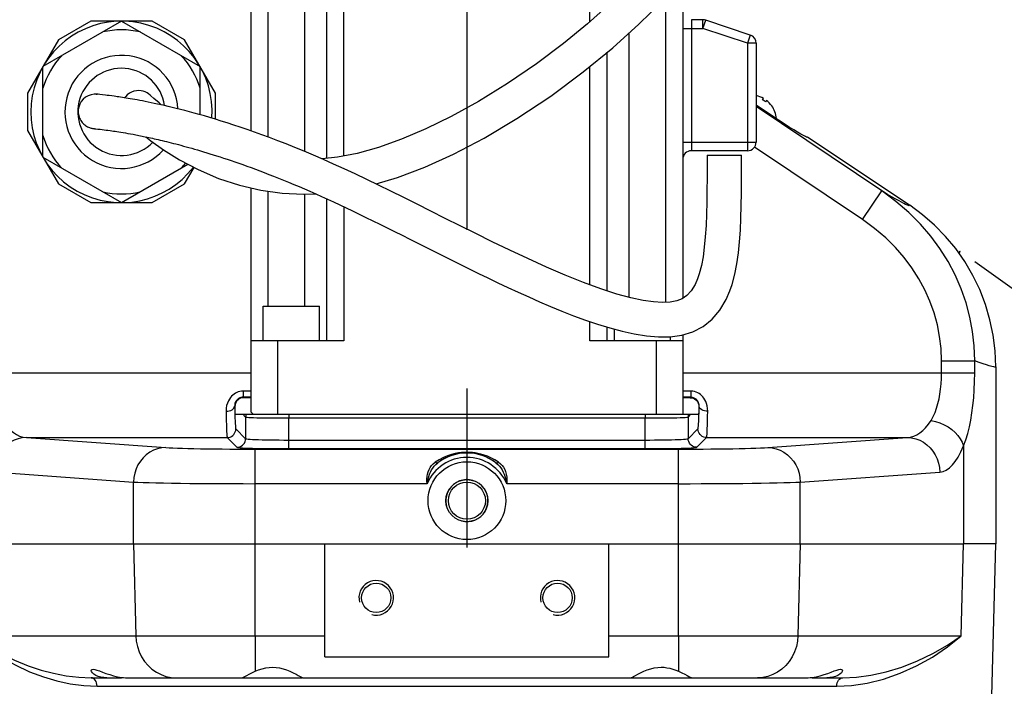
# Model space of a CAD drawing. Header units: millimetres. Extents: x 0 to 770, y -15 to 420.
# Tile 80 of 105: x 392 to 407, y 262 to 272. Entities that reach past the tile are written whole.
import ezdxf

# ---------------------------------------------------------------- set-up
doc = ezdxf.new("R2010")
doc.units = ezdxf.units.MM
doc.header["$LTSCALE"] = 32.67
doc.linetypes.add('CENTER', pattern=[0.6, 0.375, -0.075, 0.075, -0.075])
doc.linetypes.add('PHANTOM', pattern=[0.8, 0.45, -0.05, 0.1, -0.05, 0.1, -0.05])
doc.layers.get('0').update_dxf_attribs({"linetype": 'CONTINUOUS'})
for name, color, linetype in [('1_DESIGN', 7, 'CONTINUOUS'), ('ASSY', 7, 'CONTINUOUS'), ('AXIS', 7, 'CONTINUOUS'), ('CHAMFER', 7, 'CONTINUOUS'), ('CRV2', 7, 'CONTINUOUS'), ('DEFAULT_3', 7, 'PHANTOM'), ('DRAFT', 7, 'CONTINUOUS'), ('DRIV_DIM', 7, 'CONTINUOUS'), ('HOLE', 7, 'CONTINUOUS'), ('ROUND', 7, 'CONTINUOUS')]:
    doc.layers.add(name, color=color, linetype=linetype)
doc.styles.get("Standard").update_dxf_attribs({"font": 'txt', "width": 0.8})
doc.dimstyles.new('DIMSTYLE_9', dxfattribs={"dimtxt": 3.8, "dimasz": 1.8, "dimexe": 2, "dimexo": 1.5, "dimgap": 0.95, "dimtad": 1, "dimdec": 3, "dimlfac": 15, "dimdsep": 46, "dimtxsty": 'STANDARD', "dimblk": 'OPEN', "dimblk1": 'OPEN', "dimblk2": 'OPEN', "dimcen": 0.09, "dimadec": 0, "dimazin": 0, "dimtp": 0.001, "dimtm": 0.001, "dimtfac": 1, "dimtdec": 3, "dimtofl": 0, "dimtmove": 0, "dimatfit": 3, "dimldrblk": 'OPEN', "dimfxl": 1, "dimtolj": 1, "dimarcsym": 0})

# ---------------------------------------------------------------- blocks, each defined once
blk = doc.blocks.new('_OPEN')
at = {"color": 0, "linetype": 'BYBLOCK'}
for p, q in [((0, 0), (-1, 0.342)), ((-1, -0.342), (0, 0)), ((-1, 0), (0, 0))]:
    blk.add_line(p, q, dxfattribs=at)
blk = doc.blocks.new('*D45')
at = {"layer": 'DRIV_DIM', "color": 2, "linetype": 'CONTINUOUS'}
for p, q in [((397.922, 275.563), (509.36, 275.563)), ((507.36, 275.563), (507.36, 262.23)), ((507.36, 248.897), (507.36, 262.23)), ((484.742, 248.897), (509.36, 248.897))]:
    blk.add_line(p, q, dxfattribs=at)
at = {"layer": 'DRIV_DIM', "color": 2, "linetype": 'CONTINUOUS', "xscale": 1.8, "yscale": 1.8, "zscale": 1.8}
for p, rotation in [((507.36, 275.563), 90), ((507.36, 248.897), 270)]:
    blk.add_blockref('_OPEN', p, dxfattribs=dict(at, rotation=rotation))

msp = doc.modelspace()

# ---------------------------------------------------------------- linework, layer by layer
at = {"color": 7, "linetype": 'CONTINUOUS'}
for p, q in [((393.457714, 271.169526), (393.45521, 271.169751)), ((393.462327, 271.169083), (393.457714, 271.169526)), ((393.473291, 271.167975), (393.462327, 271.169083)), ((393.497029, 271.165471), (393.473291, 271.167975)), ((393.542464, 271.16045), (393.497029, 271.165471)), ((393.585412, 271.155517), (393.542464, 271.16045)), ((393.613196, 271.152202), (393.585412, 271.155517)), ((393.645319, 271.148229), (393.613196, 271.152202)), ((393.681798, 271.143533), (393.645319, 271.148229)), ((393.898938, 271.136236), (393.881469, 271.114466)), ((394.41335, 271.034204), (394.333705, 271.105057)), ((394.44819, 271.005123), (394.41335, 271.034204)), ((393.399659, 270.639359), (393.401191, 270.639176)), ((393.401191, 270.639176), (393.403408, 270.638922)), ((393.403408, 270.638922), (393.421593, 270.636961)), ((393.408639, 270.638455), (393.409728, 270.63835)), ((393.409728, 270.63835), (393.416869, 270.637631)), ((393.416869, 270.637631), (393.436384, 270.635583)), ((393.436384, 270.635583), (393.469509, 270.631953)), ((393.469509, 270.631953), (393.503686, 270.628094)), ((393.503686, 270.628094), (393.536328, 270.624269)), ((393.536328, 270.624269), (393.568015, 270.620407)), ((393.568015, 270.620407), (393.595072, 270.616987)), ((393.595072, 270.616987), (393.625092, 270.613055)), ((393.625092, 270.613055), (393.658262, 270.608543)), ((393.658262, 270.608543), (393.6822, 270.605181)), ((393.6822, 270.605181), (393.707648, 270.601511)), ((393.707648, 270.601511), (393.734649, 270.597512)), ((393.734649, 270.597512), (393.763241, 270.593161)), ((393.763241, 270.593161), (393.793466, 270.588434)), ((393.793466, 270.588434), (393.825367, 270.583307)), ((393.825367, 270.583307), (393.859017, 270.577747)), ((393.859017, 270.577747), (393.894494, 270.571721)), ((393.894494, 270.571721), (393.931878, 270.565191)), ((393.931878, 270.565191), (393.971257, 270.558119)), ((393.971257, 270.558119), (394.012721, 270.55046)), ((402.875911, 270.229905), (403.409227, 270.229905)), ((398.284325, 268.932416), (398.6587, 268.74474)), ((396.243993, 267.363239), (395.833557, 267.363239)), ((396.243993, 267.363239), (396.243993, 266.229905)), ((402.500224, 267.363239), (402.089789, 267.363239)), ((402.089789, 267.363239), (402.089789, 266.229905)), ((402.500224, 267.363239), (402.500224, 266.229905)), ((407.333557, 266.962205), (407.333557, 264.229905)), ((395.833557, 266.484352), (395.718623, 266.484352)), ((402.615159, 266.484352), (402.500224, 266.484352)), ((395.585335, 266.351064), (395.585335, 266.229905)), ((395.585335, 266.229905), (402.748446, 266.229905)), ((402.748446, 266.351064), (402.748446, 266.229905)), ((395.897362, 264.229905), (396.973719, 264.229905)), ((396.973719, 262.48452), (396.973719, 264.229905)), ((401.360062, 264.229905), (402.436419, 264.229905)), ((401.360062, 262.48452), (401.360062, 264.229905)), ((407.333556, 264.229905), (406.834882, 264.229905)), ((396.973719, 262.48452), (401.360062, 262.48452))]:
    msp.add_line(p, q, dxfattribs=at)
at = {"color": 9, "linetype": 'CONTINUOUS'}
for p, q in [((395.71073, 266.492245), (395.718623, 266.484352)), ((402.615159, 266.484352), (402.623052, 266.492245)), ((395.580962, 266.355437), (395.585335, 266.351064)), ((395.706494, 266.229905), (395.74989, 266.186509)), ((396.416329, 266.229905), (396.416329, 266.172909)), ((401.917453, 266.229905), (401.917453, 266.172909)), ((402.583891, 266.186509), (402.627287, 266.229905)), ((402.748446, 266.351064), (402.752819, 266.355437)), ((395.897362, 262.812454), (396.973719, 262.812454)), ((401.360062, 262.812454), (402.436419, 262.812454))]:
    msp.add_line(p, q, dxfattribs=at)
at = {"color": 7, "linetype": 'CONTINUOUS'}
for points in [[(397.76601, 269.78402), (398.092862, 269.883148), (398.515916, 270.04418), (398.961315, 270.246035), (399.432146, 270.492376), (399.937997, 270.792754), (400.460724, 271.141353), (400.961088, 271.512552), (401.418147, 271.88653), (401.823375, 272.250032), (402.181496, 272.601253)], [(401.370309, 272.557115), (401.031063, 272.257316), (400.656276, 271.951249), (400.242428, 271.640562), (399.794039, 271.333848), (399.345101, 271.056757), (398.926217, 270.825537), (398.53298, 270.633547), (398.156957, 270.474446), (397.802025, 270.348749), (397.474087, 270.256997), (397.169344, 270.196889), (396.931144, 270.170938)], [(393.449631, 271.169489), (393.410629, 271.16997), (393.365367, 271.162448), (393.321054, 271.14682), (393.280003, 271.123541), (393.243606, 271.093298), (393.213074, 271.057023), (393.189414, 271.015835), (393.173414, 270.97102), (393.166544, 270.933804)], [(393.44964, 271.170183), (393.441291, 271.170616), (393.459027, 271.169373)], [(393.45521, 271.169751), (393.453252, 271.169915), (393.44964, 271.170183)], [(402.72843, 268.318368), (402.692791, 268.235151), (402.630794, 268.132618), (402.564663, 268.062022), (402.492765, 268.014015), (402.408541, 267.981263), (402.306823, 267.962068), (402.187778, 267.95612), (402.050653, 267.963686), (401.890221, 267.986065), (401.700383, 268.026077), (401.481359, 268.085529), (401.235678, 268.164812), (400.967752, 268.262864), (400.685157, 268.376499), (400.396193, 268.501142), (400.108204, 268.631852), (399.827415, 268.764051), (399.559453, 268.893508), (399.305777, 269.018201), (399.064507, 269.138131), (398.833554, 269.253669), (398.611279, 269.365118), (398.397292, 269.472291), (398.191373, 269.574978), (397.99328, 269.673006), (397.802749, 269.76628), (397.619426, 269.854798), (397.442907, 269.938614), (397.27281, 270.017798), (397.108869, 270.092381), (396.95087, 270.162421), (396.798745, 270.228101), (396.652365, 270.289639), (396.511567, 270.347265), (396.376146, 270.401237), (396.245976, 270.451773), (396.120897, 270.499083), (396.000744, 270.543371), (395.885342, 270.584827), (395.774513, 270.623633), (395.66808, 270.65996), (395.565884, 270.69396), (395.467772, 270.725778), (395.373589, 270.755554), (395.283183, 270.783415), (395.196402, 270.809486), (395.113096, 270.833882), (395.033129, 270.856708), (394.956378, 270.878063), (394.882717, 270.89804), (394.812025, 270.916728), (394.744185, 270.93421), (394.679082, 270.950565), (394.616605, 270.965865), (394.556653, 270.980177), (394.499135, 270.993564), (394.443967, 271.006081), (394.391063, 271.017784), (394.340343, 271.028724), (394.291728, 271.038949), (394.245142, 271.048504), (394.200511, 271.057433), (394.15776, 271.065776), (394.116816, 271.07357), (394.077611, 271.080851), (394.040083, 271.08765), (394.004171, 271.093997), (393.969815, 271.099921), (393.93696, 271.105449), (393.905553, 271.110606), (393.875543, 271.115416), (393.846878, 271.119901), (393.81953, 271.124077), (393.793477, 271.127962), (393.768696, 271.13157), (393.745162, 271.134916), (393.722851, 271.138016), (393.681798, 271.143533)], [(394.276792, 271.156324), (394.251598, 271.176495), (394.227978, 271.191375), (394.199727, 271.205053), (394.168548, 271.215739), (394.135107, 271.222667), (394.099871, 271.225275), (394.063436, 271.223054), (394.026532, 271.215572), (393.989999, 271.202504), (393.954783, 271.183661), (393.921921, 271.159023), (393.898938, 271.136236)], [(394.333705, 271.105057), (394.28775, 271.146547), (394.276792, 271.156324)], [(393.166544, 270.933804), (393.165556, 270.923006), (393.164899, 270.901574), (393.165951, 270.880323), (393.168662, 270.85941), (393.172965, 270.838982), (393.178778, 270.819176), (393.186004, 270.800118), (393.194535, 270.781919), (393.204252, 270.764675), (393.215029, 270.748467), (393.226733, 270.733359), (393.239228, 270.7194), (393.252375, 270.706621), (393.266035, 270.695041), (393.280071, 270.684658), (393.294348, 270.67546), (393.308739, 270.667419), (393.323097, 270.660506), (393.337245, 270.654687), (393.351008, 270.649909), (393.364047, 270.646139), (393.375345, 270.643444), (393.383834, 270.641756), (393.389485, 270.64079), (393.393131, 270.640233), (393.395582, 270.639886), (393.397331, 270.639653), (393.399659, 270.639359)], [(394.012721, 270.55046), (394.056365, 270.542169), (394.079035, 270.53777), (394.102288, 270.533194), (394.126137, 270.528434), (394.150597, 270.523482), (394.175679, 270.518331), (394.2014, 270.512974), (394.227772, 270.507401), (394.254812, 270.501605), (394.282533, 270.495577), (394.310951, 270.489308), (394.340081, 270.482789), (394.36994, 270.47601), (394.400543, 270.46896), (394.431907, 270.46163), (394.464048, 270.454009), (394.496984, 270.446085), (394.530732, 270.437846), (394.565312, 270.42928), (394.600745, 270.420374), (394.637052, 270.411114), (394.674254, 270.401486), (394.712375, 270.391476), (394.751435, 270.381069), (394.791458, 270.370248), (394.832467, 270.358997), (394.874486, 270.347299), (394.917538, 270.335136), (394.961648, 270.322491), (395.006841, 270.309343), (395.053143, 270.295675), (395.100582, 270.281464), (395.149185, 270.26669), (395.198981, 270.25133), (395.250001, 270.235361), (395.302273, 270.218759), (395.355827, 270.2015), (395.410693, 270.183559), (395.466901, 270.164908), (395.524481, 270.145521), (395.583461, 270.12537), (395.64387, 270.104425), (395.705741, 270.082655), (395.76911, 270.060026), (395.83401, 270.036504), (395.900476, 270.012053), (395.968542, 269.986637), (396.03824, 269.96022), (396.109603, 269.932765), (396.182662, 269.904232), (396.257445, 269.874582), (396.333981, 269.843774), (396.412304, 269.811763), (396.492443, 269.778502), (396.574429, 269.743946), (396.658295, 269.708048), (396.744072, 269.670761), (396.831792, 269.632043), (396.92148, 269.59185), (397.013161, 269.550154), (397.106853, 269.506957), (397.20261, 269.46225), (397.300482, 269.416028), (397.400511, 269.368293), (397.502737, 269.319046), (397.607202, 269.268288), (397.713956, 269.216025), (397.823054, 269.162269), (397.934559, 269.107026), (398.048552, 269.050299), (398.165114, 268.992093), (398.284325, 268.932416)], [(394.21029, 270.511095), (394.287503, 270.449992), (394.482514, 270.310706), (394.728064, 270.157173), (395.015838, 270.005168), (395.328972, 269.87109), (395.654618, 269.763906), (395.984542, 269.687114), (396.31456, 269.641056), (396.644291, 269.624751), (396.831772, 269.632052)], [(402.875902, 270.229905), (402.875906, 270.056949), (402.87553, 269.873167), (402.874328, 269.688496), (402.87178, 269.503832), (402.867063, 269.320389), (402.859446, 269.141325), (402.848314, 268.970167), (402.833105, 268.80993), (402.813188, 268.661848), (402.787463, 268.524074), (402.754539, 268.39602), (402.728916, 268.319666)], [(403.228363, 268.132582), (403.26214, 268.232095), (403.304533, 268.39237), (403.335974, 268.553882), (403.359439, 268.718976), (403.376912, 268.890564), (403.389631, 269.069808), (403.398461, 269.256324), (403.404112, 269.449285), (403.407272, 269.647332), (403.408756, 269.847459), (403.40923, 270.045869), (403.409236, 270.229905)], [(398.6587, 268.74474), (398.789373, 268.679385), (398.923174, 268.612673), (399.060227, 268.544639), (399.200659, 268.475346), (399.344595, 268.404885), (399.49215, 268.333366), (399.643442, 268.260917), (399.798579, 268.187697), (399.957654, 268.113937), (400.120744, 268.039958), (400.287894, 267.966147), (400.459122, 267.89295), (400.634425, 267.820912), (400.813706, 267.750762), (400.996745, 267.683396), (401.183137, 267.619922), (401.372005, 267.561792), (401.561971, 267.510871), (401.751563, 267.469289), (401.939295, 267.439516)], [(401.939295, 267.439516), (402.124315, 267.42416), (402.306831, 267.426604), (402.485568, 267.451268), (402.65767, 267.503527), (402.815763, 267.585545), (402.955294, 267.696628), (403.073652, 267.834721), (403.172622, 268.002313), (403.228357, 268.132567)], [(395.718623, 266.484352), (395.695468, 266.482326), (395.673023, 266.476313), (395.651968, 266.466495), (395.632939, 266.453172), (395.616515, 266.436747), (395.603191, 266.417719), (395.593374, 266.396663), (395.58736, 266.374218), (395.585335, 266.351064)], [(402.615159, 266.484352), (402.638313, 266.482326), (402.660758, 266.476313), (402.681814, 266.466495), (402.700842, 266.453172), (402.717267, 266.436747), (402.73059, 266.417719), (402.740408, 266.396663), (402.746421, 266.374218), (402.748446, 266.351064)]]:
    msp.add_lwpolyline(points, dxfattribs=at)
at = {"color": 9, "linetype": 'CONTINUOUS'}
for points in [[(395.757183, 266.229905), (395.751734, 266.208509), (395.74989, 266.186509)], [(402.576599, 266.229905), (402.582048, 266.208509), (402.583891, 266.186509)]]:
    msp.add_lwpolyline(points, dxfattribs=at)
at = {"color": 7, "linetype": 'CONTINUOUS'}
msp.add_arc((393.833557, 270.896572), 1.4, 356.0365525, 322.4387327, dxfattribs=at)
at = {"color": 2, "linetype": 'CONTINUOUS'}
for centre, radius in [((399.166891, 264.896572), 0.324267), ((397.766891, 263.396572), 0.266667), ((400.566891, 263.396572), 0.266667)]:
    msp.add_arc(centre, radius, 255, 195, dxfattribs=at)
at = {"layer": '1_DESIGN', "color": 7, "linetype": 'CONTINUOUS'}
for p, q in [((403.635341, 271.148446), (403.635944, 271.149344)), ((403.73056, 271.084556), (403.744574, 271.105442)), ((403.633557, 271.004821), (403.947547, 270.794138)), ((403.792183, 271.073497), (403.778169, 271.052611)), ((403.873989, 270.989619), (403.873387, 270.988721)), ((403.944474, 270.789559), (403.947547, 270.794138))]:
    msp.add_line(p, q, dxfattribs=at)
for radius, start, end in [(0.406667, 76.7766917, 77.1178608), (0.405655, 60.191231, 76.8305164), (0.38057, 51.8189641, 60.4588323), (0.405655, 35.44728, 52.0865654), (0.406667, 5.7408253, 35.5011047)]:
    msp.add_arc((403.54292, 270.75346), radius, start, end, dxfattribs=at)
at = {"layer": 'ASSY', "color": 7, "linetype": 'CONTINUOUS'}
for p, q in [((396.022981, 267.363239), (396.022981, 267.896572)), ((396.022981, 267.896572), (396.889648, 267.896572)), ((396.889648, 267.363239), (396.889648, 267.896572)), ((401.444133, 267.363239), (401.444133, 267.542458)), ((402.3108, 267.363239), (402.3108, 267.427152))]:
    msp.add_line(p, q, dxfattribs=at)
at = {"layer": 'AXIS', "color": 7, "linetype": 'CENTER'}
msp.add_line((399.166891, 281.326865), (399.166891, 241.201528), dxfattribs=at)
at = {"layer": 'AXIS', "color": 7, "linetype": 'CONTINUOUS'}
for p, q in [((393.833557, 272.296572), (392.621122, 271.596572)), ((393.3586, 272.296572), (392.8586, 272.007897)), ((394.308514, 272.296572), (393.3586, 272.296572)), ((393.833557, 272.296572), (395.045993, 271.596572)), ((394.808514, 272.007897), (394.308514, 272.296572)), ((392.8586, 272.007897), (392.383643, 271.185247)), ((395.283471, 271.185247), (394.808514, 272.007897)), ((392.621122, 270.196572), (392.621122, 271.596572)), ((395.045993, 270.853036), (395.045993, 271.596572)), ((392.383643, 271.185247), (392.383643, 270.607897)), ((395.283471, 270.783326), (395.283471, 271.185247)), ((392.383643, 270.607897), (392.8586, 269.785247)), ((392.621122, 270.196572), (393.833557, 269.496572)), ((393.833557, 269.496572), (394.858457, 270.088298)), ((394.808514, 269.785247), (394.954263, 270.037692)), ((392.8586, 269.785247), (393.3586, 269.496572)), ((394.308514, 269.496572), (394.808514, 269.785247)), ((393.3586, 269.496572), (394.308514, 269.496572)), ((393.609276, 262.163239), (393.833557, 262.163239)), ((393.926814, 262.163239), (396.623443, 262.163239)), ((396.632606, 262.163239), (401.701175, 262.163239)), ((401.701445, 262.163239), (404.406968, 262.163239)), ((404.500224, 262.163239), (404.724506, 262.163239))]:
    msp.add_line(p, q, dxfattribs=at)
at = {"layer": 'AXIS', "color": 9, "linetype": 'CONTINUOUS'}
for p, q in [((395.897362, 262.812454), (395.897362, 262.263236)), ((402.436419, 262.812454), (402.436419, 262.263236))]:
    msp.add_line(p, q, dxfattribs=at)
at = {"layer": 'AXIS', "color": 7, "linetype": 'CONTINUOUS'}
for points in [[(393.36689, 262.274273), (393.370773, 262.285944), (393.381943, 262.292651), (393.39965, 262.294142), (393.423908, 262.290501), (393.454909, 262.281872), (393.493404, 262.268502), (393.540021, 262.251025), (393.593947, 262.231076), (393.652198, 262.211269), (393.712631, 262.193588), (393.773891, 262.179311), (393.833557, 262.169451)], [(393.609276, 262.163239), (393.561039, 262.165574), (393.515447, 262.172616), (393.473683, 262.18421), (393.437152, 262.199783), (393.406913, 262.218499), (393.384518, 262.23872), (393.371187, 262.25802), (393.36689, 262.274273)], [(395.700457, 262.163239), (395.705723, 262.165537), (395.718282, 262.172415), (395.738343, 262.183633), (395.766402, 262.199016), (395.802544, 262.218041), (395.846437, 262.239842), (395.897362, 262.263236)], [(395.897362, 262.263236), (395.950831, 262.28484), (396.005251, 262.302668), (396.059689, 262.315783), (396.114002, 262.323752), (396.166891, 262.326345)], [(396.166891, 262.326345), (396.219642, 262.323766), (396.273679, 262.315864), (396.327871, 262.302856), (396.382022, 262.285181), (396.435286, 262.263732), (396.485315, 262.240421), (396.52835, 262.21834), (396.563898, 262.199031), (396.591847, 262.18349), (396.612336, 262.172268), (396.62586, 262.165481), (396.632606, 262.163239)], [(401.701175, 262.163239), (401.707919, 262.16548), (401.721423, 262.172256), (401.741901, 262.183472), (401.769854, 262.199015), (401.805417, 262.218333), (401.848486, 262.240431), (401.898531, 262.263748), (401.951789, 262.285192), (402.005956, 262.302869), (402.060216, 262.315886), (402.114287, 262.32378), (402.166891, 262.326345)], [(402.166891, 262.326345), (402.210938, 262.324545), (402.256017, 262.319019), (402.301383, 262.309827), (402.346705, 262.297214), (402.391958, 262.281469), (402.436419, 262.263236)], [(402.436419, 262.263236), (402.48733, 262.239849), (402.531205, 262.218058), (402.56734, 262.199037), (402.5954, 262.183655), (402.615479, 262.172426), (402.628057, 262.165537), (402.633325, 262.163239)], [(404.500224, 262.169451), (404.55993, 262.179319), (404.621159, 262.19359), (404.681577, 262.211268), (404.73984, 262.231078), (404.793743, 262.251019), (404.840367, 262.268498), (404.878862, 262.281869), (404.909844, 262.290495), (404.934087, 262.29414), (404.951813, 262.292658), (404.963007, 262.285945), (404.966891, 262.274273)], [(404.966891, 262.274273), (404.962568, 262.257966), (404.949203, 262.238653), (404.926795, 262.218445), (404.896562, 262.199749), (404.86004, 262.18419), (404.818282, 262.172605), (404.772724, 262.165572), (404.724506, 262.163239)], [(393.833557, 262.169451), (393.865216, 262.166008), (393.896376, 262.16393), (393.926814, 262.163239)], [(404.406968, 262.163239), (404.437415, 262.163931), (404.468572, 262.166009), (404.500224, 262.169451)]]:
    msp.add_lwpolyline(points, dxfattribs=at)
for centre, radius in [((399.166891, 264.896572), 0.325204), ((399.166891, 264.896572), 0.2865), ((397.766891, 263.396572), 0.226667), ((400.566891, 263.396572), 0.226667)]:
    msp.add_circle(centre, radius, dxfattribs=at)
for start, end in [(76.8264489, 103.1735511), (136.8264489, 163.1735511), (16.8264489, 43.1735511), (196.8264489, 223.1735511), (316.8264489, 321.3987209), (256.8264489, 283.1735511)]:
    msp.add_arc((393.833557, 270.896572), 1.266667, start, end, dxfattribs=at)
at = {"layer": 'CHAMFER', "color": 7, "linetype": 'CONTINUOUS'}
for q in [(395.833557, 267.363239), (395.866891, 266.229905)]:
    msp.add_line((395.833557, 266.263239), q, dxfattribs=at)
at = {"layer": 'CRV2', "color": 4, "linetype": 'PHANTOM'}
msp.add_line((406.768387, 268.711487), (406.781391, 268.747213), dxfattribs=at)
for centre, radius, start, end in [((385.833557, 275.563239), 109.747249, 10, 260), ((385.833557, 275.563239), 101.747249, 10, 260), ((435.073945, 284.245647), 51.747249, 295.0685828, 165.0685828), ((435.073945, 284.245647), 59.747249, 233.05969962, 10), ((377.151148, 226.322851), 51.747249, 185.0685828, 55.0685828), ((385.833557, 275.563239), 22.028843, 341.8764321, 341.9761007)]:
    msp.add_arc(centre, radius, start, end, dxfattribs=at)
at = {"layer": 'DEFAULT_3', "color": 4, "linetype": 'PHANTOM'}
msp.add_arc((385.833557, 275.563239), 22.028843, 341.8764321, 341.9761007, dxfattribs=at)
at = {"layer": 'DRAFT', "color": 7, "linetype": 'CONTINUOUS'}
for p, q in [((391.498899, 264.229905), (395.897362, 264.229905)), ((402.436419, 264.229905), (406.834882, 264.229905)), ((407.248017, 260.963239), (407.333557, 264.229905))]:
    msp.add_line(p, q, dxfattribs=at)
at = {"layer": 'HOLE', "color": 7, "linetype": 'CONTINUOUS'}
msp.add_circle((399.166891, 264.896572), 0.6, dxfattribs=at)
at = {"layer": 'ROUND', "color": 9, "linetype": 'CONTINUOUS'}
for p, q in [((396.100224, 270.506703), (396.100224, 276.563239)), ((396.666891, 270.283532), (396.666891, 276.563239)), ((397.266891, 270.21613), (397.266891, 276.563239)), ((401.066891, 272.288977), (401.066891, 276.563239)), ((402.233557, 272.657148), (402.233557, 267.958408)), ((402.633557, 272.31956), (402.633557, 270.296572)), ((402.81192, 272.186227), (402.81192, 272.31956)), ((402.81192, 272.186227), (402.854084, 272.312718)), ((402.500224, 272.186227), (402.81192, 272.186227)), ((403.500224, 271.956793), (402.81192, 272.186227)), ((401.666891, 272.10966), (401.666891, 268.035168)), ((403.542388, 272.083284), (403.500224, 271.956793)), ((403.633557, 271.956793), (403.500224, 271.956793)), ((403.500224, 271.956793), (403.500224, 270.296572)), ((401.066891, 268.226583), (401.066891, 271.599122)), ((405.572275, 269.677323), (403.633557, 270.978177)), ((402.500224, 270.429905), (403.633557, 270.429905)), ((405.275213, 269.2346), (403.608644, 270.352846)), ((396.100224, 267.896572), (396.100224, 269.670969)), ((396.666891, 267.896572), (396.666891, 269.625631)), ((405.275213, 269.2346), (405.572275, 269.677323)), ((397.266891, 269.431892), (397.266891, 267.363239)), ((401.066891, 267.363239), (401.066891, 267.659508)), ((406.496056, 267.054811), (407.008138, 267.054811)), ((406.496056, 266.870729), (406.496056, 267.054811)), ((407.008138, 266.870729), (407.008138, 267.054811)), ((391.833087, 266.870729), (395.833557, 266.870729)), ((402.500224, 266.870729), (407.008138, 266.870729)), ((407.333557, 266.962206), (407.330236, 266.958968)), ((395.71073, 266.58781), (395.71073, 266.492245)), ((395.833557, 266.58781), (395.71073, 266.58781)), ((402.623052, 266.58781), (402.500224, 266.58781)), ((402.623052, 266.58781), (402.623052, 266.492245)), ((395.833557, 266.492245), (395.71073, 266.492245)), ((402.623052, 266.492245), (402.500224, 266.492245)), ((395.74989, 266.186509), (395.74989, 265.853084)), ((396.416329, 266.172909), (401.917453, 266.172909)), ((396.416329, 265.699396), (396.416329, 266.172909)), ((401.917453, 265.699396), (401.917453, 266.172909)), ((402.583891, 266.186509), (402.583891, 265.853084)), ((395.598615, 266.004359), (395.74989, 265.853084)), ((402.583891, 265.853084), (402.735166, 266.004359)), ((392.366129, 265.871071), (395.465328, 265.871071)), ((392.366129, 265.871071), (394.520254, 265.717147)), ((395.465328, 265.871071), (395.616603, 265.719796)), ((396.416329, 265.832684), (401.917453, 265.832684)), ((402.717179, 265.719796), (402.868454, 265.871071)), ((402.868454, 265.871071), (405.967652, 265.871071)), ((403.813528, 265.717147), (405.967652, 265.871071)), ((395.897362, 265.691956), (402.436419, 265.691956)), ((395.897362, 262.812454), (395.897362, 265.691956)), ((396.416329, 265.699396), (401.917453, 265.699396)), ((402.436419, 262.812454), (402.436419, 265.691956)), ((406.834882, 265.744128), (406.834882, 264.229905)), ((391.865362, 265.337921), (394.019487, 265.183997)), ((404.314294, 265.183997), (406.468419, 265.337921)), ((394.019487, 264.229905), (394.019487, 265.183997)), ((398.552091, 265.158806), (395.897362, 265.158806)), ((402.436419, 265.158806), (399.78169, 265.158806)), ((404.314294, 264.229905), (404.314294, 265.183997)), ((394.019487, 264.229905), (394.054338, 262.812454)), ((404.314294, 264.229905), (404.279444, 262.812454)), ((406.800032, 262.812454), (406.834882, 264.229905)), ((391.53375, 262.812454), (395.897362, 262.812454)), ((402.436419, 262.812454), (406.800032, 262.812454)), ((393.457143, 262.033396), (404.876638, 262.033396))]:
    msp.add_line(p, q, dxfattribs=at)
at = {"layer": 'ROUND', "color": 7, "linetype": 'CONTINUOUS'}
for p, q in [((395.833557, 270.60296), (395.833557, 276.496572)), ((397.000224, 276.496572), (397.000224, 270.178464)), ((402.500224, 272.943538), (402.500224, 268.018996)), ((402.81192, 272.31956), (402.633557, 272.31956)), ((403.542388, 272.083284), (402.854084, 272.312718)), ((403.633557, 271.956793), (403.633557, 270.429905)), ((401.333557, 268.133226), (401.333557, 271.817316)), ((404.420196, 270.505453), (404.426032, 270.514151)), ((404.426032, 270.514151), (406.003932, 269.4554)), ((403.500224, 270.296572), (402.633557, 270.296572)), ((395.833557, 267.363239), (395.833557, 269.722257)), ((397.000224, 269.556038), (397.000224, 267.363239)), ((401.333557, 267.363239), (401.333557, 267.573625)), ((402.500224, 267.455718), (402.500224, 267.363239)), ((397.266891, 267.363239), (396.243993, 267.363239)), ((402.089789, 267.363239), (401.066891, 267.363239)), ((407.333557, 266.962205), (407.333557, 266.963204)), ((390.905576, 264.229905), (406.834882, 264.229905)), ((393.362821, 262.163239), (393.609276, 262.163239)), ((404.724506, 262.163239), (404.970488, 262.163239)), ((404.970488, 262.163239), (404.971029, 262.163239))]:
    msp.add_line(p, q, dxfattribs=at)
for points in [[(403.979276, 270.767174), (403.886445, 270.826882), (403.787564, 270.891004), (403.683583, 270.958921), (403.633557, 270.991813)], [(404.420196, 270.505453), (404.412593, 270.506226), (404.393863, 270.514507), (404.364186, 270.530216), (404.323851, 270.553201), (404.273245, 270.58324), (404.212858, 270.620043), (404.143273, 270.663254), (404.065161, 270.712456), (403.979276, 270.767174)], [(407.333557, 266.963204), (407.323575, 267.20681), (407.293737, 267.449534), (407.244178, 267.689284), (407.175163, 267.924453), (407.087237, 268.153116), (406.981033, 268.373715), (406.856937, 268.585351), (406.715931, 268.786209), (406.559326, 268.974515), (406.388155, 269.149187), (406.202909, 269.309693), (406.003932, 269.4554)]]:
    msp.add_lwpolyline(points, dxfattribs=at)
at = {"layer": 'ROUND', "color": 9, "linetype": 'CONTINUOUS'}
for points in [[(405.941045, 269.469657), (405.913023, 269.483394), (405.879244, 269.500926), (405.839112, 269.522619), (405.79154, 269.549138), (405.734005, 269.582012), (405.662456, 269.623751), (405.572275, 269.677323)], [(407.008137, 267.054811), (407.000333, 267.285364), (406.975579, 267.508417), (406.933736, 267.730897), (406.874867, 267.95111), (406.798999, 268.168093), (406.706242, 268.380723), (406.596786, 268.587847), (406.470893, 268.788322), (406.328749, 268.981211), (406.171073, 269.164982), (405.992609, 269.343974), (405.792212, 269.516273), (405.572275, 269.677323)], [(406.003932, 269.4554), (406.003818, 269.450298), (405.998547, 269.448699), (405.987644, 269.450691), (405.969434, 269.457113), (405.941045, 269.469657)], [(406.496056, 267.054811), (406.488555, 267.244988), (406.466956, 267.429091), (406.431089, 267.612848), (406.380984, 267.794882), (406.31663, 267.974418), (406.238083, 268.150557), (406.145457, 268.322375), (406.038917, 268.488966), (405.918551, 268.649598), (405.784889, 268.803054), (405.633366, 268.953047), (405.462859, 269.098117), (405.275213, 269.2346)], [(407.233212, 266.979339), (407.190597, 266.992539), (407.139527, 267.009266), (407.079184, 267.029839), (407.008138, 267.054811)], [(407.330236, 266.958968), (407.320181, 266.958562), (407.302398, 266.961213), (407.274583, 266.967694), (407.233212, 266.979339)], [(406.334116, 266.135989), (406.367274, 266.196533), (406.394989, 266.258701), (406.419097, 266.324926), (406.439642, 266.394498), (406.456772, 266.466876), (406.470644, 266.541579), (406.481334, 266.617587), (406.489313, 266.698052), (406.494341, 266.783219), (406.496056, 266.870729)], [(406.834882, 265.744128), (406.870357, 265.836962), (406.900009, 265.932286), (406.925801, 266.033831), (406.947782, 266.140508), (406.966109, 266.251488), (406.98095, 266.366033), (406.992387, 266.482577), (407.000923, 266.605958), (407.006303, 266.736547), (407.008138, 266.870729)], [(395.71073, 266.58781), (395.685131, 266.586377), (395.66046, 266.582243), (395.636582, 266.575553), (395.613584, 266.566429), (395.591572, 266.55498), (395.570954, 266.541524), (395.551975, 266.526411), (395.534202, 266.509409), (395.516886, 266.489524), (395.499772, 266.465586), (395.483437, 266.436931), (395.468971, 266.40357), (395.45744, 266.36558), (395.449923, 266.322955), (395.447674, 266.276162)], [(402.886107, 266.276162), (402.88427, 266.319149), (402.877947, 266.358603), (402.868029, 266.394447), (402.855352, 266.426495), (402.840843, 266.454445), (402.825406, 266.478245), (402.809316, 266.498687), (402.792141, 266.516899), (402.773229, 266.533595), (402.752456, 266.548647), (402.730237, 266.561555), (402.706813, 266.572072), (402.682144, 266.580087), (402.654822, 266.5856), (402.623052, 266.58781)], [(395.71073, 266.492245), (395.697927, 266.491627), (395.685598, 266.489829), (395.673676, 266.486913), (395.662204, 266.482932), (395.651237, 266.477933), (395.640976, 266.472053), (395.631546, 266.465445), (395.622731, 266.458006), (395.614163, 266.449299), (395.605723, 266.438808), (395.597709, 266.426238), (395.590672, 266.411586), (395.585153, 266.394877), (395.581704, 266.376097), (395.580962, 266.355437)], [(402.752819, 266.355437), (402.752254, 266.374418), (402.749382, 266.391806), (402.744662, 266.407576), (402.738517, 266.421657), (402.731417, 266.433923), (402.723819, 266.444357), (402.715871, 266.453312), (402.707363, 266.461283), (402.697975, 266.468587), (402.687645, 266.475166), (402.676581, 266.480804), (402.664902, 266.485395), (402.652589, 266.48889), (402.638939, 266.49129), (402.623052, 266.492245)], [(395.447674, 266.276162), (395.473339, 266.277966), (395.498044, 266.282668), (395.520864, 266.290093), (395.540947, 266.299962), (395.55754, 266.311906), (395.570023, 266.325479), (395.577929, 266.340173), (395.580962, 266.355437)], [(395.447674, 266.276162), (395.449133, 266.197851), (395.450727, 266.127951), (395.452473, 266.065234), (395.45435, 266.010482), (395.456342, 265.964193), (395.458427, 265.926836), (395.460638, 265.898206), (395.462955, 265.879313), (395.465328, 265.871071)], [(395.580962, 266.355437), (395.582421, 266.287568), (395.584015, 266.226988), (395.585761, 266.172633), (395.587638, 266.125181), (395.589629, 266.085064), (395.591714, 266.052688), (395.593926, 266.027876), (395.596242, 266.011501), (395.598615, 266.004359)], [(402.735166, 266.004359), (402.737467, 266.011143), (402.739684, 266.026332), (402.741851, 266.049851), (402.743946, 266.081454), (402.74595, 266.120846), (402.747837, 266.167531), (402.749629, 266.222301), (402.751305, 266.285263), (402.752819, 266.355437)], [(402.886107, 266.276162), (402.860442, 266.277966), (402.835738, 266.282668), (402.812917, 266.290093), (402.792835, 266.299962), (402.776242, 266.311906), (402.763759, 266.325479), (402.755853, 266.340172), (402.752819, 266.355437)], [(402.868454, 265.871071), (402.870755, 265.878898), (402.872971, 265.896425), (402.875139, 265.923562), (402.877234, 265.960028), (402.879237, 266.00548), (402.881125, 266.059346), (402.882917, 266.122543), (402.884593, 266.195192), (402.886107, 266.276162)], [(391.999666, 266.135989), (392.037849, 266.078633), (392.077507, 266.028948), (392.119757, 265.985224), (392.164196, 265.94804), (392.21032, 265.917885), (392.259673, 265.894254), (392.312039, 265.878252), (392.366129, 265.871071)], [(395.74989, 266.186509), (395.756676, 266.184854), (395.772731, 266.183232), (395.797841, 266.181662), (395.831649, 266.180164), (395.87368, 266.178762), (395.92334, 266.177473), (395.979932, 266.176316), (396.042659, 266.175309), (396.110639, 266.174463), (396.182909, 266.173793), (396.258684, 266.173305), (396.336897, 266.173008), (396.416329, 266.172909)], [(401.917453, 266.172909), (401.996579, 266.173007), (402.074361, 266.173301), (402.149954, 266.173785), (402.222277, 266.174454), (402.290317, 266.175297), (402.353115, 266.176303), (402.409789, 266.177458), (402.45954, 266.178745), (402.501668, 266.180147), (402.535577, 266.181643), (402.560855, 266.183217), (402.577062, 266.184848), (402.583891, 266.186509)], [(405.967652, 265.871071), (406.019131, 265.87769), (406.067808, 265.891845), (406.115568, 265.913525), (406.161908, 265.942449), (406.206285, 265.978132), (406.250303, 266.022227), (406.293417, 266.075204), (406.334116, 266.135989)], [(406.334116, 266.135989), (406.402674, 266.119979), (406.470012, 266.097279), (406.53493, 266.068292), (406.596274, 266.033534), (406.652951, 265.993624), (406.703952, 265.949273), (406.74837, 265.90127), (406.785413, 265.85047), (406.814423, 265.797777), (406.834882, 265.744128)], [(395.465328, 265.871071), (395.488463, 265.873111), (395.510896, 265.879134), (395.531945, 265.888959), (395.550972, 265.902287), (395.567399, 265.918715), (395.580728, 265.937742), (395.590553, 265.958791), (395.596576, 265.981224), (395.598615, 266.004359)], [(402.868454, 265.871071), (402.845318, 265.873111), (402.822886, 265.879134), (402.801836, 265.888959), (402.782809, 265.902287), (402.766382, 265.918715), (402.753054, 265.937742), (402.743229, 265.958791), (402.737205, 265.981224), (402.735166, 266.004359)], [(392.366129, 265.871071), (392.301136, 265.865939), (392.237242, 265.851875), (392.175528, 265.829118), (392.117039, 265.798052), (392.062762, 265.759204), (392.013617, 265.713229), (391.970435, 265.660906), (391.933946, 265.603119), (391.904767, 265.540847), (391.883392, 265.475143), (391.870183, 265.407117), (391.865362, 265.337921)], [(395.616603, 265.719796), (395.639738, 265.721835), (395.662171, 265.727859), (395.68322, 265.737684), (395.702247, 265.751012), (395.718674, 265.76744), (395.732003, 265.786467), (395.741828, 265.807516), (395.747851, 265.829949), (395.74989, 265.853084)], [(395.74989, 265.853084), (395.755906, 265.850772), (395.769822, 265.84852), (395.791583, 265.846321), (395.820831, 265.844215), (395.857182, 265.842225), (395.900255, 265.840371), (395.949557, 265.838675), (396.004426, 265.837161), (396.064213, 265.835844), (396.12835, 265.834739), (396.195969, 265.833861), (396.267279, 265.833214), (396.34131, 265.832817), (396.416329, 265.832684)], [(401.917453, 265.832684), (401.991126, 265.832812), (402.063115, 265.83319), (402.133605, 265.833815), (402.201372, 265.834678), (402.265625, 265.835768), (402.325726, 265.837072), (402.380965, 265.838576), (402.430603, 265.840259), (402.474068, 265.842103), (402.510922, 265.844089), (402.540635, 265.846191), (402.563106, 265.848414), (402.57769, 265.85073), (402.583891, 265.853084)], [(402.717179, 265.719796), (402.694043, 265.721835), (402.671611, 265.727859), (402.650561, 265.737684), (402.631534, 265.751012), (402.615107, 265.767439), (402.601779, 265.786467), (402.591953, 265.807516), (402.58593, 265.829949), (402.583891, 265.853084)], [(405.967652, 265.871071), (406.032645, 265.865939), (406.096539, 265.851875), (406.158253, 265.829118), (406.216743, 265.798052), (406.271019, 265.759204), (406.320164, 265.713229), (406.363346, 265.660906), (406.399835, 265.603119), (406.429014, 265.540847), (406.450389, 265.475143), (406.463598, 265.407117), (406.468419, 265.337921)], [(394.520254, 265.717147), (394.45526, 265.712015), (394.391367, 265.697951), (394.329653, 265.675194), (394.271163, 265.644128), (394.216887, 265.605279), (394.167742, 265.559305), (394.12456, 265.506981), (394.088071, 265.449195), (394.058892, 265.386923), (394.037517, 265.321218), (394.024307, 265.253193), (394.019487, 265.183997)], [(394.520254, 265.717147), (394.570203, 265.714014), (394.628792, 265.711087), (394.696825, 265.7083), (394.77375, 265.705678), (394.859004, 265.703238), (394.951955, 265.701), (395.051912, 265.698979), (395.158137, 265.697191), (395.269827, 265.695649), (395.386223, 265.694364), (395.506166, 265.693348), (395.632061, 265.69259), (395.763343, 265.692117), (395.897362, 265.691956)], [(395.616603, 265.719796), (395.623821, 265.717484), (395.64052, 265.715232), (395.666633, 265.713033), (395.701732, 265.710927), (395.745352, 265.708937), (395.797041, 265.707083), (395.856203, 265.705388), (395.922046, 265.703873), (395.99379, 265.702556), (396.070754, 265.701451), (396.151897, 265.700574), (396.237469, 265.699926), (396.326306, 265.699529), (396.416329, 265.699396)], [(399.1675, 265.643424), (399.127531, 265.642518), (399.084023, 265.639408), (399.03659, 265.633473), (398.98506, 265.623962), (398.929222, 265.609935), (398.86864, 265.5901), (398.804053, 265.563208), (398.738746, 265.529235), (398.677537, 265.490153)], [(399.16745, 265.637356), (399.130784, 265.636418), (399.090871, 265.633193), (399.047358, 265.627038), (399.000093, 265.617178), (398.948886, 265.602647), (398.893337, 265.582111), (398.834133, 265.554289), (398.774291, 265.519165), (398.718219, 265.478781)], [(399.615562, 265.478781), (399.560808, 265.518304), (399.508034, 265.549813), (399.458046, 265.574506), (399.410796, 265.59371), (399.366005, 265.608485), (399.323782, 265.619522), (399.283921, 265.627467), (399.244596, 265.633006), (399.205003, 265.636311), (399.16745, 265.637356)], [(399.656233, 265.490143), (399.596476, 265.528401), (399.538886, 265.558877), (399.484347, 265.582749), (399.432808, 265.601303), (399.383959, 265.61557), (399.337922, 265.626223), (399.294462, 265.633887), (399.251591, 265.639228), (399.208435, 265.642415), (399.1675, 265.643424)], [(401.917453, 265.699396), (402.005861, 265.699524), (402.092247, 265.699902), (402.176836, 265.700528), (402.258156, 265.701391), (402.335259, 265.70248), (402.407381, 265.703784), (402.473668, 265.705288), (402.533233, 265.706972), (402.585391, 265.708815), (402.629616, 265.710801), (402.665272, 265.712903), (402.692236, 265.715127), (402.709738, 265.717442), (402.717179, 265.719796)], [(402.436419, 265.691956), (402.565918, 265.692106), (402.691022, 265.692539), (402.814328, 265.693253), (402.93482, 265.694242), (403.051621, 265.695498), (403.163864, 265.697013), (403.270716, 265.698775), (403.371388, 265.700772), (403.46512, 265.702987), (403.551268, 265.705407), (403.628999, 265.708006), (403.699503, 265.710841), (403.761643, 265.713907), (403.813528, 265.717147)], [(403.813528, 265.717147), (403.878521, 265.712015), (403.942415, 265.697951), (404.004128, 265.675194), (404.062618, 265.644128), (404.116894, 265.605279), (404.166039, 265.559305), (404.209222, 265.506981), (404.245711, 265.449195), (404.274889, 265.386923), (404.296264, 265.321218), (404.309474, 265.253193), (404.314294, 265.183997)], [(406.468419, 265.337921), (406.519897, 265.34807), (406.568575, 265.369774), (406.616335, 265.403016), (406.662675, 265.447366), (406.707052, 265.502081), (406.751069, 265.569692), (406.794184, 265.650924), (406.834882, 265.744128)], [(398.55893, 265.307643), (398.568915, 265.343954), (398.582354, 265.377552), (398.599538, 265.408936), (398.620837, 265.43822), (398.646702, 265.465362), (398.677537, 265.490153)], [(398.589996, 265.304293), (398.605256, 265.338474), (398.622434, 265.370017), (398.6419, 265.399584), (398.66405, 265.427493), (398.689341, 265.453897), (398.718219, 265.478781)], [(398.718219, 265.478781), (398.712375, 265.476472), (398.70505, 265.476505), (398.696554, 265.47888), (398.687251, 265.483496), (398.67754, 265.490151)], [(399.656243, 265.49015), (399.646513, 265.483484), (399.637214, 265.478874), (399.628724, 265.476504), (399.621403, 265.476472), (399.615562, 265.478781)], [(399.615563, 265.478781), (399.643382, 265.454898), (399.668047, 265.429415), (399.690303, 265.401754), (399.710407, 265.371579), (399.72827, 265.33899), (399.743785, 265.304294)], [(399.656233, 265.490143), (399.685975, 265.466373), (399.711271, 265.440211), (399.732781, 265.411225), (399.750638, 265.379217), (399.764682, 265.344503), (399.774851, 265.307644)], [(398.552091, 265.158806), (398.54958, 265.198396), (398.549845, 265.236108), (398.552898, 265.272374), (398.55893, 265.307643)], [(398.552091, 265.158806), (398.558958, 265.198684), (398.567518, 265.235769), (398.577796, 265.270755), (398.589996, 265.304293)], [(399.743785, 265.304294), (399.759235, 265.260514), (399.771965, 265.212182), (399.78169, 265.158806)], [(399.774851, 265.307644), (399.782092, 265.261697), (399.784423, 265.212027), (399.78169, 265.158806)], [(394.019487, 265.183997), (394.087599, 265.180864), (394.167494, 265.177936), (394.260266, 265.17515), (394.365164, 265.172527), (394.48142, 265.170088), (394.608171, 265.167849), (394.744475, 265.165829), (394.889327, 265.164041), (395.041633, 265.162499), (395.200354, 265.161213), (395.363913, 265.160197), (395.535588, 265.159439), (395.714609, 265.158966), (395.897362, 265.158806)], [(402.436419, 265.158806), (402.613008, 265.158956), (402.783605, 265.159389), (402.95175, 265.160102), (403.116056, 265.161091), (403.27533, 265.162348), (403.428389, 265.163862), (403.574097, 265.165625), (403.711376, 265.167621), (403.839193, 265.169837), (403.956667, 265.172256), (404.062664, 265.174856), (404.158806, 265.177691), (404.243542, 265.180756), (404.314294, 265.183997)], [(391.53375, 262.812454), (391.745042, 262.668358), (391.961857, 262.542697), (392.179918, 262.43595), (392.391467, 262.349608), (392.594457, 262.28197), (392.785255, 262.231803), (392.976659, 262.194737), (393.173878, 262.171055), (393.362821, 262.163239)], [(391.53375, 262.812454), (391.74533, 262.639539), (391.967046, 262.488745), (392.193423, 262.360649), (392.415535, 262.257038), (392.630531, 262.175873), (392.83402, 262.115672), (393.039337, 262.071193), (393.251983, 262.042775), (393.457143, 262.033396)], [(394.054338, 262.812454), (394.061618, 262.727052), (394.07913, 262.643353), (394.106586, 262.562739), (394.14353, 262.486547), (394.189352, 262.416035), (394.243294, 262.352371), (394.304462, 262.296608), (394.371845, 262.249668), (394.444328, 262.212329), (394.520711, 262.185208), (394.599732, 262.168754), (394.680082, 262.163239)], [(404.279444, 262.812454), (404.272164, 262.727052), (404.254651, 262.643353), (404.227195, 262.562739), (404.190251, 262.486547), (404.144429, 262.416035), (404.090488, 262.352371), (404.029319, 262.296608), (403.961936, 262.249668), (403.889453, 262.212329), (403.81307, 262.185208), (403.734049, 262.168754), (403.6537, 262.163239)], [(404.876638, 262.033396), (405.105762, 262.045052), (405.346086, 262.08083), (405.598847, 262.142986), (405.856842, 262.231985), (406.111391, 262.345947), (406.354662, 262.481294), (406.587019, 262.638473), (406.800032, 262.812454)], [(404.971029, 262.163239), (405.18208, 262.172952), (405.405168, 262.202768), (405.641285, 262.254564), (405.884176, 262.32873), (406.126152, 262.423699), (406.360221, 262.536487), (406.587324, 262.66747), (406.800032, 262.812454)], [(393.457143, 262.033396), (393.454927, 262.058906), (393.449307, 262.083338), (393.440489, 262.105785), (393.428803, 262.125412), (393.414683, 262.14149), (393.398652, 262.15342), (393.381307, 262.160761), (393.363293, 262.163239)], [(404.876638, 262.033396), (404.878854, 262.058906), (404.884475, 262.083338), (404.893292, 262.105785), (404.904978, 262.125412), (404.919099, 262.14149), (404.935129, 262.15342), (404.952474, 262.160761), (404.970488, 262.163239)]]:
    msp.add_lwpolyline(points, dxfattribs=at)
at = {"layer": 'ROUND', "color": 7, "linetype": 'CONTINUOUS'}
for centre, radius, start, end in [((402.81192, 272.186227), 0.133333, 71.5650512, 90), ((403.500224, 271.956793), 0.133333, 0, 71.5650512), ((393.833557, 270.896572), 0.673333, 8.3422924, 315.9524016), ((403.500224, 270.429905), 0.133333, 270, 360), ((402.633557, 270.163239), 0.133333, 90, 180)]:
    msp.add_arc(centre, radius, start, end, dxfattribs=at)
at = {"layer": 'ROUND', "color": 9, "linetype": 'CONTINUOUS'}
for centre, radius, start, end in [((393.833557, 270.896572), 0.873333, 3.1557249, 317.8896457), ((399.166891, 264.896572), 0.735033, 52.3808415, 127.6191585), ((399.166891, 264.896572), 0.66839, 23.0999655, 156.9000345)]:
    msp.add_arc(centre, radius, start, end, dxfattribs=at)

# ---------------------------------------------------------------- dimensions: what is measured, and where the dimension line sits
at = {"layer": 'DRIV_DIM', "color": 2, "linetype": 'CONTINUOUS'}
dim = msp.add_linear_dim(base=(507.360036, 275.563239), p1=(483.242157, 248.896572), p2=(396.421685, 275.563239), angle=90, dimstyle='DIMSTYLE_9', dxfattribs=at)
dim.commit()
dim.dimension.update_dxf_attribs({"geometry": '*D45', "text_midpoint": (507.360036, 257.669905), "dimtype": 160})

doc.saveas('drawing.dxf')
